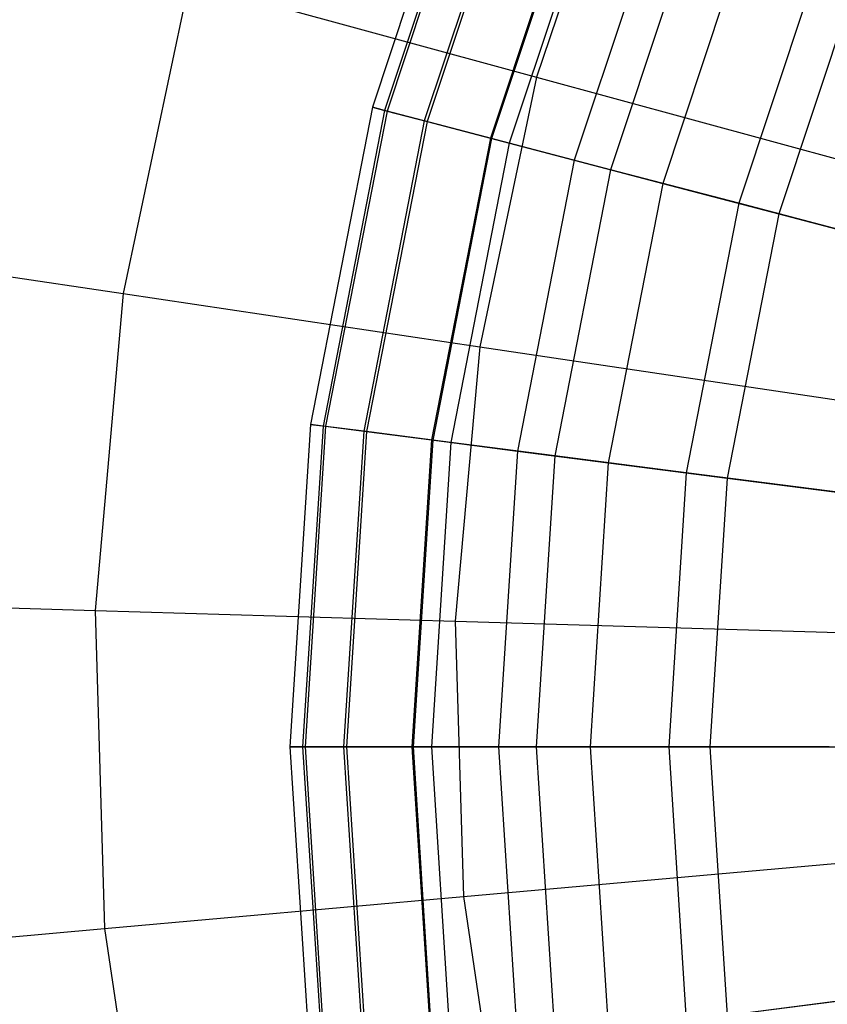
# Model space of a CAD drawing. Extents: x -6 to 6.5, y 0.1 to 12.5.
# Tile 10 of 44: x -1.665 to -1.093, y 5.288 to 5.986. Entities that reach past the tile are written whole.
import ezdxf

# ---------------------------------------------------------------- set-up
doc = ezdxf.new("R2010")
doc.units = 0
doc.header["$LTSCALE"] = 2.54
doc.layers.get('0').update_dxf_attribs({"color": 13, "linetype": 'CONTINUOUS'})

# ---------------------------------------------------------------- blocks, each defined once
blk = doc.blocks.new('GRUPUJ_1')
at = {"color": 0}
for p, q in [((4.616, 6.08039, 10.48697), (4.54385, 5.86308, 10.48697)), ((4.616, 6.08039, 10.48697), (4.54385, 5.86308, 10.48697)), ((4.62429, 6.07703, 10.84739), (4.5525, 5.86081, 10.84739)), ((4.62429, 6.07703, 10.84739), (4.5525, 5.86081, 10.84739)), ((4.6259, 6.07638, 10.13694), (4.55418, 5.86037, 10.13694)), ((4.6259, 6.07638, 10.13694), (4.55418, 5.86037, 10.13694)), ((4.6512, 6.06614, 11.21394), (4.58058, 5.85345, 11.21394)), ((4.6512, 6.06614, 11.21394), (4.58058, 5.85345, 11.21394)), ((4.65307, 6.06538, 9.80253), (4.58253, 5.85294, 9.80253)), ((4.65307, 6.06538, 9.80253), (4.58253, 5.85294, 9.80253)), ((4.72261, 6.06945, 17.67508), (4.66007, 5.88445, 17.67508)), ((4.72261, 6.06945, 17.67508), (4.66007, 5.88445, 17.67508)), ((4.69602, 6.04799, 9.48918), (4.62736, 5.84118, 9.48918)), ((4.69602, 6.04799, 9.48918), (4.62736, 5.84118, 9.48918)), ((4.69681, 6.04767, 11.58385), (4.62818, 5.84097, 11.58385)), ((4.69681, 6.04767, 11.58385), (4.62818, 5.84097, 11.58385)), ((4.70885, 6.0428, 11.66234), (4.64074, 5.83768, 11.66234)), ((4.70885, 6.0428, 11.66234), (4.64074, 5.83768, 11.66234)), ((4.75303, 6.02491, 9.20059), (4.68685, 5.82559, 9.20059)), ((4.75303, 6.02491, 9.20059), (4.68685, 5.82559, 9.20059)), ((4.77765, 6.01494, 12.03717), (4.71255, 5.81885, 12.03717)), ((4.77765, 6.01494, 12.03717), (4.71255, 5.81885, 12.03717)), ((4.81302, 6.00062, 8.97032), (4.74945, 5.80917, 8.97032)), ((4.81302, 6.00062, 8.97032), (4.74945, 5.80917, 8.97032)), ((4.86467, 5.97971, 12.41018), (4.80336, 5.79503, 12.41018)), ((4.86467, 5.97971, 12.41018), (4.80336, 5.79503, 12.41018)), ((4.89173, 5.96876, 8.73334), (4.83159, 5.78763, 8.73334)), ((4.89173, 5.96876, 8.73334), (4.83159, 5.78763, 8.73334)), ((4.41384, 5.95173, 17.52803), (4.36739, 5.73104, 17.52803)), ((4.41384, 5.95173, 17.52803), (4.36739, 5.73104, 17.52803)), ((4.41384, 5.95173, 17.52803), (4.66007, 5.88445, 17.67508)), ((4.41384, 5.95173, 17.52803), (4.66007, 5.88445, 17.67508)), ((4.66007, 5.88445, 17.67508), (4.61984, 5.69335, 17.67508)), ((4.66007, 5.88445, 17.67508), (4.61984, 5.69335, 17.67508)), ((4.66007, 5.88445, 17.67508), (4.93223, 5.81008, 17.80599)), ((4.66007, 5.88445, 17.67508), (4.93223, 5.81008, 17.80599)), ((4.54385, 5.86308, 10.48697), (4.50008, 5.63833, 10.48697)), ((4.54385, 5.86308, 10.48697), (4.50008, 5.63833, 10.48697)), ((4.54385, 5.86308, 10.48697), (4.55418, 5.86037, 10.13694)), ((4.5525, 5.86081, 10.84739), (4.54385, 5.86308, 10.48697)), ((4.5525, 5.86081, 10.84739), (4.54385, 5.86308, 10.48697)), ((4.54385, 5.86308, 10.48697), (4.55418, 5.86037, 10.13694)), ((4.5525, 5.86081, 10.84739), (4.50895, 5.63719, 10.84739)), ((4.5525, 5.86081, 10.84739), (4.50895, 5.63719, 10.84739)), ((4.55418, 5.86037, 10.13694), (4.51067, 5.63697, 10.13694)), ((4.55418, 5.86037, 10.13694), (4.51067, 5.63697, 10.13694)), ((4.58058, 5.85345, 11.21394), (4.5525, 5.86081, 10.84739)), ((4.58058, 5.85345, 11.21394), (4.5525, 5.86081, 10.84739)), ((4.55418, 5.86037, 10.13694), (4.58253, 5.85294, 9.80253)), ((4.55418, 5.86037, 10.13694), (4.58253, 5.85294, 9.80253)), ((4.58058, 5.85345, 11.21394), (4.53774, 5.63348, 11.21394)), ((4.58058, 5.85345, 11.21394), (4.53774, 5.63348, 11.21394)), ((4.58253, 5.85294, 9.80253), (4.53974, 5.63322, 9.80253)), ((4.58253, 5.85294, 9.80253), (4.53974, 5.63322, 9.80253)), ((4.62818, 5.84097, 11.58385), (4.58058, 5.85345, 11.21394)), ((4.62818, 5.84097, 11.58385), (4.58058, 5.85345, 11.21394)), ((4.58253, 5.85294, 9.80253), (4.62736, 5.84118, 9.48918)), ((4.58253, 5.85294, 9.80253), (4.62736, 5.84118, 9.48918)), ((4.62736, 5.84118, 9.48918), (4.5857, 5.62729, 9.48918)), ((4.62736, 5.84118, 9.48918), (4.5857, 5.62729, 9.48918)), ((4.62818, 5.84097, 11.58385), (4.58654, 5.62719, 11.58385)), ((4.62818, 5.84097, 11.58385), (4.58654, 5.62719, 11.58385)), ((4.64074, 5.83768, 11.66234), (4.59942, 5.62553, 11.66234)), ((4.64074, 5.83768, 11.66234), (4.59942, 5.62553, 11.66234)), ((4.62736, 5.84118, 9.48918), (4.68685, 5.82559, 9.20059)), ((4.62736, 5.84118, 9.48918), (4.68685, 5.82559, 9.20059)), ((4.64074, 5.83768, 11.66234), (4.62818, 5.84097, 11.58385)), ((4.64074, 5.83768, 11.66234), (4.62818, 5.84097, 11.58385)), ((4.71255, 5.81885, 12.03717), (4.64074, 5.83768, 11.66234)), ((4.71255, 5.81885, 12.03717), (4.64074, 5.83768, 11.66234)), ((4.68685, 5.82559, 9.20059), (4.6467, 5.61943, 9.20059)), ((4.68685, 5.82559, 9.20059), (4.6467, 5.61943, 9.20059)), ((4.68685, 5.82559, 9.20059), (4.74945, 5.80917, 8.97032)), ((4.68685, 5.82559, 9.20059), (4.74945, 5.80917, 8.97032)), ((4.71255, 5.81885, 12.03717), (4.67305, 5.61603, 12.03717)), ((4.71255, 5.81885, 12.03717), (4.67305, 5.61603, 12.03717)), ((4.80336, 5.79503, 12.41018), (4.71255, 5.81885, 12.03717)), ((4.80336, 5.79503, 12.41018), (4.71255, 5.81885, 12.03717)), ((4.74945, 5.80917, 8.97032), (4.71089, 5.61115, 8.97032)), ((4.74945, 5.80917, 8.97032), (4.71089, 5.61115, 8.97032)), ((4.74945, 5.80917, 8.97032), (4.83159, 5.78763, 8.73334)), ((4.74945, 5.80917, 8.97032), (4.83159, 5.78763, 8.73334)), ((4.80336, 5.79503, 12.41018), (4.76616, 5.60403, 12.41018)), ((4.80336, 5.79503, 12.41018), (4.76616, 5.60403, 12.41018)), ((4.91333, 5.76619, 12.78226), (4.80336, 5.79503, 12.41018)), ((4.91333, 5.76619, 12.78226), (4.80336, 5.79503, 12.41018)), ((4.83159, 5.78763, 8.73334), (4.79511, 5.6003, 8.73334)), ((4.83159, 5.78763, 8.73334), (4.79511, 5.6003, 8.73334)), ((4.83159, 5.78763, 8.73334), (4.92513, 5.7631, 8.52105)), ((4.83159, 5.78763, 8.73334), (4.92513, 5.7631, 8.52105)), ((4.14318, 5.76451, 17.36727), (4.36739, 5.73104, 17.52803)), ((4.14318, 5.76451, 17.36727), (4.36739, 5.73104, 17.52803)), ((4.36739, 5.73104, 17.52803), (4.34736, 5.50641, 17.52803)), ((4.36739, 5.73104, 17.52803), (4.34736, 5.50641, 17.52803)), ((4.36739, 5.73104, 17.52803), (4.61984, 5.69335, 17.67508)), ((4.36739, 5.73104, 17.52803), (4.61984, 5.69335, 17.67508)), ((4.61984, 5.69335, 17.67508), (4.6025, 5.49884, 17.67508)), ((4.61984, 5.69335, 17.67508), (4.6025, 5.49884, 17.67508)), ((4.61984, 5.69335, 17.67508), (4.89889, 5.6517, 17.80599)), ((4.61984, 5.69335, 17.67508), (4.89889, 5.6517, 17.80599)), ((4.50008, 5.63833, 10.48697), (4.48541, 5.40983, 10.48697)), ((4.50008, 5.63833, 10.48697), (4.48541, 5.40983, 10.48697)), ((4.50895, 5.63719, 10.84739), (4.49435, 5.40983, 10.84739)), ((4.50895, 5.63719, 10.84739), (4.49435, 5.40983, 10.84739)), ((4.51067, 5.63697, 10.13694), (4.49609, 5.40983, 10.13694)), ((4.51067, 5.63697, 10.13694), (4.49609, 5.40983, 10.13694)), ((4.50895, 5.63719, 10.84739), (4.50008, 5.63833, 10.48697)), ((4.50008, 5.63833, 10.48697), (4.51067, 5.63697, 10.13694)), ((4.50008, 5.63833, 10.48697), (4.51067, 5.63697, 10.13694)), ((4.50895, 5.63719, 10.84739), (4.50008, 5.63833, 10.48697)), ((4.53774, 5.63348, 11.21394), (4.50895, 5.63719, 10.84739)), ((4.53774, 5.63348, 11.21394), (4.50895, 5.63719, 10.84739)), ((4.51067, 5.63697, 10.13694), (4.53974, 5.63322, 9.80253)), ((4.51067, 5.63697, 10.13694), (4.53974, 5.63322, 9.80253)), ((4.53774, 5.63348, 11.21394), (4.52338, 5.40983, 11.21394)), ((4.53774, 5.63348, 11.21394), (4.52338, 5.40983, 11.21394)), ((4.53974, 5.63322, 9.80253), (4.5254, 5.40983, 9.80253)), ((4.53974, 5.63322, 9.80253), (4.5254, 5.40983, 9.80253)), ((4.58654, 5.62719, 11.58385), (4.53774, 5.63348, 11.21394)), ((4.58654, 5.62719, 11.58385), (4.53774, 5.63348, 11.21394)), ((4.53974, 5.63322, 9.80253), (4.5857, 5.62729, 9.48918)), ((4.53974, 5.63322, 9.80253), (4.5857, 5.62729, 9.48918)), ((4.5857, 5.62729, 9.48918), (4.57174, 5.40983, 9.48918)), ((4.5857, 5.62729, 9.48918), (4.57174, 5.40983, 9.48918)), ((4.58654, 5.62719, 11.58385), (4.57259, 5.40983, 11.58385)), ((4.58654, 5.62719, 11.58385), (4.57259, 5.40983, 11.58385)), ((4.59942, 5.62553, 11.66234), (4.58558, 5.40983, 11.66234)), ((4.59942, 5.62553, 11.66234), (4.58558, 5.40983, 11.66234)), ((4.5857, 5.62729, 9.48918), (4.6467, 5.61943, 9.20059)), ((4.5857, 5.62729, 9.48918), (4.6467, 5.61943, 9.20059)), ((4.59942, 5.62553, 11.66234), (4.58654, 5.62719, 11.58385)), ((4.59942, 5.62553, 11.66234), (4.58654, 5.62719, 11.58385)), ((4.67305, 5.61603, 12.03717), (4.59942, 5.62553, 11.66234)), ((4.67305, 5.61603, 12.03717), (4.59942, 5.62553, 11.66234)), ((4.6467, 5.61943, 9.20059), (4.63324, 5.40983, 9.20059)), ((4.6467, 5.61943, 9.20059), (4.63324, 5.40983, 9.20059)), ((4.6467, 5.61943, 9.20059), (4.71089, 5.61115, 8.97032)), ((4.6467, 5.61943, 9.20059), (4.71089, 5.61115, 8.97032)), ((4.67305, 5.61603, 12.03717), (4.65981, 5.40983, 12.03717)), ((4.67305, 5.61603, 12.03717), (4.65981, 5.40983, 12.03717)), ((4.76616, 5.60403, 12.41018), (4.67305, 5.61603, 12.03717)), ((4.76616, 5.60403, 12.41018), (4.67305, 5.61603, 12.03717)), ((4.71089, 5.61115, 8.97032), (4.69797, 5.40983, 8.97032)), ((4.71089, 5.61115, 8.97032), (4.69797, 5.40983, 8.97032)), ((4.71089, 5.61115, 8.97032), (4.79511, 5.6003, 8.73334)), ((4.71089, 5.61115, 8.97032), (4.79511, 5.6003, 8.73334)), ((4.76616, 5.60403, 12.41018), (4.75369, 5.40983, 12.41018)), ((4.76616, 5.60403, 12.41018), (4.75369, 5.40983, 12.41018)), ((4.87892, 5.58949, 12.78226), (4.76616, 5.60403, 12.41018)), ((4.87892, 5.58949, 12.78226), (4.76616, 5.60403, 12.41018)), ((4.79511, 5.6003, 8.73334), (4.78288, 5.40983, 8.73334)), ((4.79511, 5.6003, 8.73334), (4.78288, 5.40983, 8.73334)), ((4.79511, 5.6003, 8.73334), (4.89102, 5.58793, 8.52105)), ((4.79511, 5.6003, 8.73334), (4.89102, 5.58793, 8.52105)), ((4.12077, 5.51312, 17.36727), (4.34736, 5.50641, 17.52803)), ((4.12077, 5.51312, 17.36727), (4.34736, 5.50641, 17.52803)), ((4.34736, 5.50641, 17.52803), (4.35405, 5.28098, 17.52803)), ((4.34736, 5.50641, 17.52803), (4.6025, 5.49884, 17.67508)), ((4.34736, 5.50641, 17.52803), (4.6025, 5.49884, 17.67508)), ((4.34736, 5.50641, 17.52803), (4.35405, 5.28098, 17.52803)), ((4.6025, 5.49884, 17.67508), (4.88451, 5.49048, 17.80599)), ((4.6025, 5.49884, 17.67508), (4.60829, 5.30364, 17.67508)), ((4.6025, 5.49884, 17.67508), (4.88451, 5.49048, 17.80599)), ((4.6025, 5.49884, 17.67508), (4.60829, 5.30364, 17.67508)), ((4.49435, 5.40983, 10.84739), (4.48541, 5.40983, 10.48697)), ((4.48541, 5.40983, 10.48697), (4.50008, 5.18133, 10.48697)), ((4.48541, 5.40983, 10.48697), (4.49609, 5.40983, 10.13694)), ((4.48541, 5.40983, 10.48697), (4.50008, 5.18133, 10.48697)), ((4.48541, 5.40983, 10.48697), (4.49609, 5.40983, 10.13694)), ((4.49435, 5.40983, 10.84739), (4.48541, 5.40983, 10.48697)), ((4.52338, 5.40983, 11.21394), (4.49435, 5.40983, 10.84739)), ((4.52338, 5.40983, 11.21394), (4.49435, 5.40983, 10.84739)), ((4.49435, 5.40983, 10.84739), (4.50895, 5.18248, 10.84739)), ((4.49435, 5.40983, 10.84739), (4.50895, 5.18248, 10.84739)), ((4.49609, 5.40983, 10.13694), (4.51067, 5.1827, 10.13694)), ((4.49609, 5.40983, 10.13694), (4.5254, 5.40983, 9.80253)), ((4.49609, 5.40983, 10.13694), (4.5254, 5.40983, 9.80253)), ((4.49609, 5.40983, 10.13694), (4.51067, 5.1827, 10.13694)), ((4.57259, 5.40983, 11.58385), (4.52338, 5.40983, 11.21394)), ((4.57259, 5.40983, 11.58385), (4.52338, 5.40983, 11.21394)), ((4.52338, 5.40983, 11.21394), (4.53774, 5.18619, 11.21394)), ((4.52338, 5.40983, 11.21394), (4.53774, 5.18619, 11.21394)), ((4.5254, 5.40983, 9.80253), (4.53974, 5.18645, 9.80253)), ((4.5254, 5.40983, 9.80253), (4.57174, 5.40983, 9.48918)), ((4.5254, 5.40983, 9.80253), (4.53974, 5.18645, 9.80253)), ((4.5254, 5.40983, 9.80253), (4.57174, 5.40983, 9.48918)), ((4.57174, 5.40983, 9.48918), (4.5857, 5.19237, 9.48918)), ((4.57174, 5.40983, 9.48918), (4.63324, 5.40983, 9.20059)), ((4.57174, 5.40983, 9.48918), (4.63324, 5.40983, 9.20059)), ((4.57174, 5.40983, 9.48918), (4.5857, 5.19237, 9.48918)), ((4.58558, 5.40983, 11.66234), (4.57259, 5.40983, 11.58385)), ((4.58558, 5.40983, 11.66234), (4.57259, 5.40983, 11.58385)), ((4.57259, 5.40983, 11.58385), (4.58654, 5.19248, 11.58385)), ((4.57259, 5.40983, 11.58385), (4.58654, 5.19248, 11.58385)), ((4.65981, 5.40983, 12.03717), (4.58558, 5.40983, 11.66234)), ((4.65981, 5.40983, 12.03717), (4.58558, 5.40983, 11.66234)), ((4.58558, 5.40983, 11.66234), (4.59942, 5.19414, 11.66234)), ((4.58558, 5.40983, 11.66234), (4.59942, 5.19414, 11.66234)), ((4.63324, 5.40983, 9.20059), (4.69797, 5.40983, 8.97032)), ((4.63324, 5.40983, 9.20059), (4.6467, 5.20024, 9.20059)), ((4.63324, 5.40983, 9.20059), (4.69797, 5.40983, 8.97032)), ((4.63324, 5.40983, 9.20059), (4.6467, 5.20024, 9.20059)), ((4.75369, 5.40983, 12.41018), (4.65981, 5.40983, 12.03717)), ((4.65981, 5.40983, 12.03717), (4.67305, 5.20364, 12.03717)), ((4.75369, 5.40983, 12.41018), (4.65981, 5.40983, 12.03717)), ((4.65981, 5.40983, 12.03717), (4.67305, 5.20364, 12.03717)), ((4.69797, 5.40983, 8.97032), (4.78288, 5.40983, 8.73334)), ((4.69797, 5.40983, 8.97032), (4.71089, 5.20852, 8.97032)), ((4.69797, 5.40983, 8.97032), (4.78288, 5.40983, 8.73334)), ((4.69797, 5.40983, 8.97032), (4.71089, 5.20852, 8.97032)), ((4.75369, 5.40983, 12.41018), (4.76616, 5.21564, 12.41018)), ((4.86738, 5.40983, 12.78226), (4.75369, 5.40983, 12.41018)), ((4.75369, 5.40983, 12.41018), (4.76616, 5.21564, 12.41018)), ((4.86738, 5.40983, 12.78226), (4.75369, 5.40983, 12.41018)), ((4.78288, 5.40983, 8.73334), (4.79511, 5.21937, 8.73334)), ((4.78288, 5.40983, 8.73334), (4.87958, 5.40983, 8.52105)), ((4.78288, 5.40983, 8.73334), (4.87958, 5.40983, 8.52105)), ((4.78288, 5.40983, 8.73334), (4.79511, 5.21937, 8.73334)), ((4.60829, 5.30364, 17.67508), (4.88931, 5.3287, 17.80599)), ((4.60829, 5.30364, 17.67508), (4.88931, 5.3287, 17.80599)), ((4.35405, 5.28098, 17.52803), (4.60829, 5.30364, 17.67508)), ((4.35405, 5.28098, 17.52803), (4.60829, 5.30364, 17.67508)), ((4.60829, 5.30364, 17.67508), (4.63712, 5.1105, 17.67508)), ((4.60829, 5.30364, 17.67508), (4.63712, 5.1105, 17.67508)), ((4.12825, 5.26085, 17.36727), (4.35405, 5.28098, 17.52803)), ((4.12825, 5.26085, 17.36727), (4.35405, 5.28098, 17.52803)), ((4.35405, 5.28098, 17.52803), (4.38735, 5.05793, 17.52803)), ((4.35405, 5.28098, 17.52803), (4.38735, 5.05793, 17.52803)), ((4.87892, 5.23018, 12.78226), (4.76616, 5.21564, 12.41018)), ((4.87892, 5.23018, 12.78226), (4.76616, 5.21564, 12.41018)), ((4.89102, 5.23174, 8.52105), (4.79511, 5.21937, 8.73334)), ((4.89102, 5.23174, 8.52105), (4.79511, 5.21937, 8.73334))]:
    blk.add_line(p, q, dxfattribs=at)

msp = doc.modelspace()

# ---------------------------------------------------------------- block references
at = {"color": 0}
msp.add_blockref('GRUPUJ_1', (-5.95897, 0.06113, 0.25011), dxfattribs=at)

doc.saveas('drawing.dxf')
